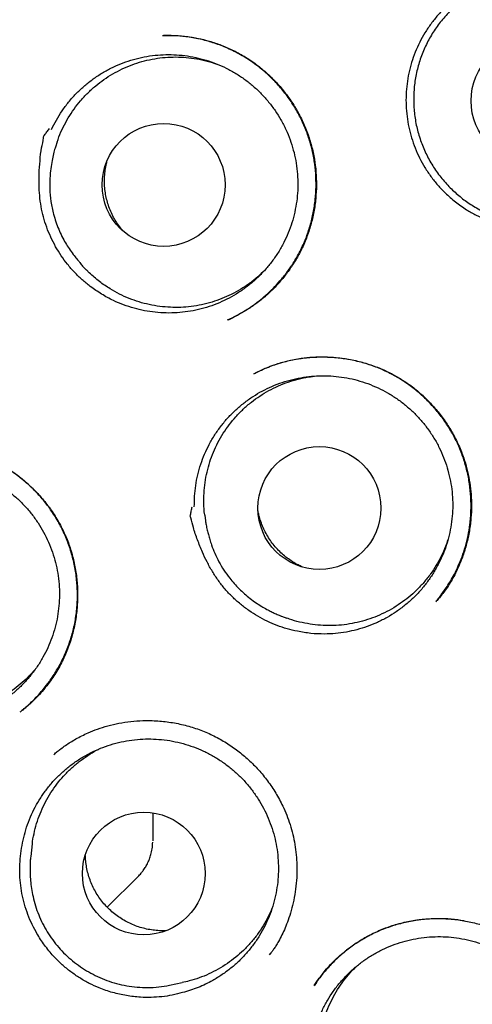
# Model space of a CAD drawing. Header units: millimetres. Extents: x 8 to 676, y 12 to 869.
# Tile 60 of 75: x 394.57 to 399.08, y 841.04 to 850.86. Entities that reach past the tile are written whole.
import ezdxf

# ---------------------------------------------------------------- set-up
doc = ezdxf.new("R2010")
doc.units = ezdxf.units.MM

msp = doc.modelspace()

# ---------------------------------------------------------------- linework, layer by layer
at = {"color": 7, "linetype": 'Continuous', "lineweight": 30}
for p, q in [((394.9403, 849.6395), (394.9223, 849.5867)), ((395.1933, 848.3995), (395.2324, 848.3598)), ((395.2601, 848.3324), (395.2331, 848.3605)), ((396.8977, 847.3234), (396.9145, 847.3312)), ((396.4102, 845.9141), (396.4169, 845.8587)), ((398.717, 845.0574), (398.7116, 845.0515)), ((397.1761, 844.9067), (397.2286, 844.8878)), ((395.8934, 842.9463), (395.8934, 842.6956)), ((394.6921, 842.6383), (394.6759, 842.5127)), ((395.8934, 842.6956), (395.8934, 842.6663)), ((395.4396, 842.0054), (395.747, 842.3128)), ((397.0554, 841.531), (397.0671, 841.5487)), ((396.0578, 841.2273), (396.0605, 841.2279)), ((396.0605, 841.2279), (396.1846, 841.2535))]:
    msp.add_line(p, q, dxfattribs=at)
for centre, radius in [((403.8363, 850.9968), 16.35), ((403.8363, 850.9968), 16.1738), ((399.6759, 850.0472), 0.6128), ((396.0007, 849.2086), 0.6126), ((397.5522, 845.9863), 0.6125), ((395.8028, 842.3414), 0.6116)]:
    msp.add_circle(centre, radius, dxfattribs=at)
for points, knots in [([(403.8363, 868.8491), (403.7102, 868.8483), (403.4616, 868.8468), (403.0939, 868.8348), (402.7369, 868.8163), (402.3903, 868.7913), (402.0559, 868.7607), (401.7337, 868.7252), (401.4234, 868.6854), (401.1229, 868.6416), (400.8146, 868.5913), (400.4997, 868.5343), (400.1795, 868.4702), (399.8728, 868.4031), (399.5794, 868.3336), (399.2995, 868.2625), (399.0273, 868.1887), (398.7636, 868.1128), (398.5093, 868.0354), (398.2705, 867.9589), (398.0618, 867.8889), (397.8808, 867.8259), (397.7246, 867.7699), (397.5739, 867.7142), (397.3569, 867.6319), (397.0722, 867.5189), (396.7209, 867.3707), (396.3385, 867.1996), (395.9258, 867.0027), (395.4838, 866.7764), (395.044, 866.5355), (394.6073, 866.28), (394.1751, 866.0104), (393.757, 865.733), (393.354, 865.4492), (392.9667, 865.1606), (392.588, 864.8624), (392.2187, 864.5551), (391.8513, 864.2324), (391.4866, 863.8936), (391.1251, 863.5381), (390.774, 863.1726), (390.4333, 862.7969), (390.1029, 862.4112), (389.789, 862.0229), (389.491, 861.6327), (389.2085, 861.2417), (388.9365, 860.8431), (388.6753, 860.4373), (388.4201, 860.0167), (388.1718, 859.5806), (387.9312, 859.1287), (387.7037, 858.67), (387.4895, 858.2054), (387.2893, 857.736), (387.1066, 857.2714), (386.9406, 856.8121), (386.7902, 856.3583), (386.652, 855.9008), (386.5262, 855.4398), (386.4102, 854.9657), (386.3051, 854.4784), (386.2115, 853.9774), (386.132, 853.4726), (386.0666, 852.9644), (386.0157, 852.4546), (385.9801, 851.954), (385.9589, 851.4638), (385.9511, 850.9841), (385.9561, 850.5051), (385.9739, 850.0269), (386.0051, 849.5399), (386.0506, 849.044), (386.1114, 848.5394), (386.1866, 848.0357), (386.2762, 847.5329), (386.3801, 847.0314), (386.4961, 846.5421), (386.6229, 846.0659), (386.7591, 845.604), (386.9073, 845.1472), (387.0672, 844.6955), (387.2425, 844.2397), (387.4339, 843.7802), (387.6423, 843.3174), (387.864, 842.8602), (388.099, 842.4085), (388.3474, 841.9623), (388.6047, 841.5293), (388.8703, 841.1092), (389.1435, 840.7017), (389.4292, 840.2993), (389.7275, 839.9026), (390.0187, 839.5367), (390.3007, 839.2002), (390.5713, 838.8918), (390.8516, 838.5867), (391.1425, 838.2844), (391.4449, 837.9845), (391.7593, 837.6874), (392.0396, 837.435), (392.2818, 837.2253), (392.4824, 837.0566), (392.6874, 836.8892), (392.8965, 836.7235), (393.1092, 836.56), (393.2929, 836.4232), (393.4422, 836.3143), (393.5528, 836.2348), (393.6531, 836.1635), (393.7431, 836.1003), (393.8191, 836.0474), (393.882, 836.0039), (393.9329, 835.969), (393.9765, 835.9392), (394.0126, 835.9146), (394.0416, 835.8951), (394.0581, 835.8841), (394.0652, 835.8793)], [0, 0, 0, 0, 0.008234, 0.016241, 0.024023, 0.031588, 0.038937, 0.045949, 0.052759, 0.05937, 0.065784, 0.073164, 0.08027, 0.087107, 0.093672, 0.099962, 0.105973, 0.112089, 0.117881, 0.123339, 0.128465, 0.132261, 0.135853, 0.139304, 0.142756, 0.151008, 0.159308, 0.16766, 0.178369, 0.189175, 0.200088, 0.211116, 0.222218, 0.233356, 0.243882, 0.254406, 0.264904, 0.275358, 0.285789, 0.296833, 0.307867, 0.318899, 0.329935, 0.340987, 0.352066, 0.362548, 0.373052, 0.383564, 0.394069, 0.404565, 0.415698, 0.426841, 0.437995, 0.449138, 0.46025, 0.471323, 0.481741, 0.492146, 0.502546, 0.512948, 0.52336, 0.534419, 0.545509, 0.556639, 0.567797, 0.578966, 0.590102, 0.600569, 0.611011, 0.621436, 0.631851, 0.642262, 0.653309, 0.664371, 0.675455, 0.686572, 0.697726, 0.708897, 0.719418, 0.729902, 0.74035, 0.75078, 0.761197, 0.772241, 0.783288, 0.794345, 0.805423, 0.816541, 0.827702, 0.838312, 0.849001, 0.859744, 0.870545, 0.881412, 0.890286, 0.899213, 0.908213, 0.917344, 0.926613, 0.936028, 0.945594, 0.951246, 0.956954, 0.962716, 0.968526, 0.974382, 0.980238, 0.983488, 0.986453, 0.989133, 0.991528, 0.993639, 0.995183, 0.996531, 0.997686, 0.998647, 0.999417, 1, 1, 1, 1]), ([(398.8062, 849.1286), (398.7808, 849.1544), (398.7301, 849.2062), (398.6626, 849.2917), (398.602, 849.382), (398.5493, 849.4771), (398.505, 849.5764), (398.4691, 849.6791), (398.4419, 849.7845), (398.4236, 849.8917), (398.4146, 850), (398.4148, 850.1089), (398.4239, 850.2173), (398.4421, 850.3245), (398.4695, 850.4297), (398.5056, 850.5324), (398.5502, 850.6317), (398.6028, 850.7268), (398.6635, 850.817), (398.7315, 850.9018), (398.8064, 850.9808), (398.8875, 851.0531), (398.9746, 851.1181), (399.0669, 851.1757), (399.1637, 851.2253), (399.2642, 851.2667), (399.3679, 851.2992), (399.4741, 851.3229), (399.5818, 851.3378), (399.6903, 851.3435), (399.7989, 851.3399), (399.907, 851.3271), (400.0136, 851.3054), (400.1179, 851.2749), (400.2192, 851.2355), (400.3169, 851.1876), (400.4103, 851.1319), (400.4987, 851.0685), (400.5812, 850.9978), (400.6576, 850.9203), (400.7273, 850.8367), (400.7897, 850.7477), (400.8442, 850.6536), (400.8907, 850.5552), (400.9289, 850.4533), (400.9583, 850.3486), (400.9786, 850.2418), (400.9899, 850.1336), (400.9922, 850.0247), (400.9853, 849.9162), (400.9691, 849.8087), (400.944, 849.7029), (400.9101, 849.5994), (400.8678, 849.4993), (400.8169, 849.4032), (400.7582, 849.3117), (400.692, 849.2253), (400.6189, 849.1449), (400.5391, 849.071), (400.4534, 849.0041), (400.3624, 848.9445), (400.2668, 848.8928), (400.1671, 848.8496), (400.064, 848.8148), (399.9584, 848.7887), (399.8511, 848.7716), (399.7427, 848.7638), (399.6339, 848.7652), (399.5256, 848.7756), (399.4187, 848.7949), (399.3138, 848.8235), (399.2116, 848.8608), (399.1128, 848.9064), (399.0106, 848.9647), (398.9064, 849.0371), (398.8396, 849.0981), (398.8062, 849.1286)], [0, 0, 0, 0, 0.0134, 0.026847, 0.040295, 0.053694, 0.067094, 0.080541, 0.093989, 0.107388, 0.120788, 0.134235, 0.147683, 0.161082, 0.174482, 0.18793, 0.201377, 0.214777, 0.228176, 0.241624, 0.255071, 0.268471, 0.28187, 0.295318, 0.308765, 0.322165, 0.335565, 0.349012, 0.36246, 0.375859, 0.389259, 0.402706, 0.416154, 0.429553, 0.442953, 0.4564, 0.469848, 0.483247, 0.496647, 0.510095, 0.523542, 0.536942, 0.550341, 0.563789, 0.577236, 0.590636, 0.604035, 0.617483, 0.63093, 0.64433, 0.65773, 0.671177, 0.684625, 0.698024, 0.711424, 0.724871, 0.738319, 0.751718, 0.765118, 0.778565, 0.792013, 0.805412, 0.818812, 0.83226, 0.845707, 0.859107, 0.872506, 0.885954, 0.899401, 0.912801, 0.9262, 0.939648, 0.953095, 0.966495, 0.983247, 1, 1, 1, 1]), ([(398.8676, 849.1684), (398.8353, 849.2022), (398.7705, 849.2699), (398.6884, 849.3843), (398.6187, 849.5064), (398.5637, 849.6359), (398.5233, 849.7706), (398.4981, 849.909), (398.489, 850.0493), (398.4955, 850.1898), (398.5175, 850.3287), (398.5553, 850.4642), (398.6079, 850.5946), (398.6746, 850.7184), (398.7552, 850.8337), (398.8479, 850.9393), (398.9519, 851.034), (399.066, 851.1161), (399.1885, 851.1851), (399.3179, 851.24), (399.4527, 851.2797), (399.5912, 851.3042), (399.7315, 851.3132), (399.8719, 851.3059), (400.0106, 851.2832), (400.1459, 851.2452), (400.2761, 851.1919), (400.3995, 851.1245), (400.5146, 851.0439), (400.6198, 850.9505), (400.7139, 850.846), (400.7959, 850.7318), (400.8643, 850.6088), (400.9186, 850.4791), (400.9582, 850.3441), (400.982, 850.2055), (400.9903, 850.0651), (400.983, 849.9246), (400.9596, 849.786), (400.921, 849.6507), (400.8676, 849.5206), (400.7997, 849.3975), (400.7185, 849.2827), (400.6251, 849.1776), (400.5203, 849.0839), (400.4057, 849.0025), (400.2828, 848.9343), (400.1528, 848.8806), (400.0178, 848.8417), (399.8792, 848.818), (399.7388, 848.8104), (399.5985, 848.8185), (399.4599, 848.842), (399.3249, 848.8814), (399.195, 848.9353), (399.0748, 849.0022), (398.9644, 849.0795), (398.8999, 849.1388), (398.8676, 849.1684)], [0, 0, 0, 0, 0.017879, 0.035815, 0.053694, 0.071573, 0.089509, 0.107388, 0.125266, 0.143202, 0.161081, 0.17896, 0.196896, 0.214775, 0.232654, 0.25059, 0.268469, 0.286348, 0.304284, 0.322163, 0.340041, 0.357977, 0.375856, 0.393735, 0.411671, 0.42955, 0.447429, 0.465365, 0.483244, 0.501123, 0.519059, 0.536938, 0.554816, 0.572752, 0.590631, 0.60851, 0.626446, 0.644325, 0.662204, 0.68014, 0.698019, 0.715898, 0.733834, 0.751713, 0.769591, 0.787527, 0.805406, 0.823285, 0.841221, 0.8591, 0.876979, 0.894915, 0.912794, 0.930673, 0.948609, 0.966488, 0.983244, 1, 1, 1, 1]), ([(395.9879, 850.6971), (395.9958, 850.6975), (396.0128, 850.6982), (396.0473, 850.6998), (396.0922, 850.7001), (396.1479, 850.6976), (396.2095, 850.6917), (396.2746, 850.6828), (396.3574, 850.6678), (396.4586, 850.6429), (396.5777, 850.603), (396.699, 850.5503), (396.8204, 850.483), (396.9383, 850.4015), (397.0491, 850.3077), (397.1497, 850.2044), (397.2389, 850.0934), (397.3165, 849.9761), (397.382, 849.8536), (397.4353, 849.7271), (397.476, 849.5978), (397.504, 849.4673), (397.52, 849.3366), (397.5245, 849.2053), (397.5175, 849.0732), (397.4988, 848.9404), (397.4679, 848.8082), (397.4245, 848.6775), (397.3722, 848.5584), (397.3134, 848.4513), (397.2506, 848.3558), (397.1799, 848.2648), (397.1031, 848.1803), (397.0166, 848.099), (396.9228, 848.0241), (396.8234, 847.9577), (396.728, 847.9036), (396.665, 847.8744), (396.6349, 847.8605)], [0, 0, 0, 0, 0.007026, 0.0152, 0.026804, 0.040588, 0.055982, 0.071974, 0.088554, 0.117478, 0.148009, 0.18014, 0.213878, 0.249173, 0.284622, 0.319625, 0.35419, 0.388324, 0.422038, 0.455357, 0.488304, 0.5207, 0.552516, 0.58422, 0.616342, 0.648892, 0.681872, 0.715293, 0.749172, 0.776629, 0.804402, 0.832501, 0.860697, 0.887635, 0.919209, 0.948451, 0.975371, 1, 1, 1, 1]), ([(396.6453, 847.8649), (396.6586, 847.8712), (396.6885, 847.8852), (396.7357, 847.9112), (396.797, 847.9455), (396.8699, 847.9915), (396.9479, 848.0485), (397.0224, 848.1106), (397.0923, 848.1766), (397.1618, 848.2515), (397.2292, 848.3352), (397.2972, 848.4336), (397.3615, 848.5462), (397.4181, 848.6717), (397.462, 848.8005), (397.4935, 848.9309), (397.5129, 849.0618), (397.5207, 849.1922), (397.5172, 849.3211), (397.5029, 849.4482), (397.4779, 849.5736), (397.4416, 849.6979), (397.3935, 849.8205), (397.3334, 849.9402), (397.2615, 850.0556), (397.1781, 850.1655), (397.0834, 850.2689), (396.9777, 850.3645), (396.8615, 850.4509), (396.7369, 850.5257), (396.6075, 850.5869), (396.4776, 850.6337), (396.3496, 850.667), (396.2251, 850.6878), (396.1085, 850.6984), (396.0338, 850.6976), (395.9991, 850.6972)], [0, 0, 0, 0, 0.011207, 0.025191, 0.039639, 0.063059, 0.088747, 0.110938, 0.134591, 0.159709, 0.186301, 0.213808, 0.247949, 0.281815, 0.315229, 0.348153, 0.380629, 0.412687, 0.444349, 0.475635, 0.506818, 0.53857, 0.570949, 0.60382, 0.637173, 0.671041, 0.705453, 0.740432, 0.776008, 0.812141, 0.847499, 0.881442, 0.913889, 0.944887, 0.974459, 1, 1, 1, 1]), ([(394.8829, 849.7599), (394.8986, 849.792), (394.93, 849.8561), (394.9875, 849.9478), (395.0526, 850.0354), (395.1251, 850.1171), (395.2034, 850.1916), (395.2876, 850.2594), (395.3781, 850.3203), (395.4735, 850.3734), (395.5721, 850.4177), (395.674, 850.4537), (395.7795, 850.4812), (395.8871, 850.4996), (395.9948, 850.5087), (396.1028, 850.5089), (396.2116, 850.4999), (396.3192, 850.4816), (396.4238, 850.4545), (396.5259, 850.4188), (396.6255, 850.3742), (396.7211, 850.3213), (396.8109, 850.261), (396.8954, 850.1935), (396.9748, 850.1184), (397.0474, 850.0368), (397.1123, 849.9502), (397.1698, 849.8585), (397.2199, 849.7613), (397.2615, 849.6602), (397.2941, 849.557), (397.3181, 849.4514), (397.3332, 849.3432), (397.3391, 849.234), (397.3358, 849.1258), (397.3235, 849.0183), (397.3021, 848.9111), (397.2715, 848.8062), (397.2327, 848.7052), (397.1856, 848.6078), (397.1299, 848.5139), (397.0664, 848.425), (396.9963, 848.3427), (396.9197, 848.2664), (396.8361, 848.1963), (396.7468, 848.1335), (396.6535, 848.079), (396.5559, 848.0325), (396.4538, 847.994), (396.3488, 847.9644), (396.2427, 847.944), (396.1352, 847.9324), (396.0262, 847.93), (395.9173, 847.9369), (395.8103, 847.9528), (395.7051, 847.9775), (395.6013, 848.0114), (395.4925, 848.0577), (395.3802, 848.1175), (395.307, 848.1702), (395.2701, 848.1967)], [0, 0, 0, 0, 0.016852, 0.033704, 0.051045, 0.068386, 0.085238, 0.10209, 0.119431, 0.136772, 0.153624, 0.170476, 0.187817, 0.205159, 0.22201, 0.238862, 0.256203, 0.273545, 0.290396, 0.307248, 0.32459, 0.341931, 0.358783, 0.375634, 0.392976, 0.410317, 0.427169, 0.444021, 0.461362, 0.478703, 0.495555, 0.512407, 0.529748, 0.547089, 0.563941, 0.580793, 0.598134, 0.615476, 0.632327, 0.649179, 0.66652, 0.683862, 0.700714, 0.717565, 0.734907, 0.752248, 0.7691, 0.785951, 0.803293, 0.820634, 0.837486, 0.854338, 0.871679, 0.88902, 0.905872, 0.922724, 0.940065, 0.957406, 0.978585, 1, 1, 1, 1]), ([(394.9413, 849.6391), (394.9465, 849.6551), (394.9628, 849.705), (394.9991, 849.7853), (395.0492, 849.8785), (395.1069, 849.9661), (395.1714, 850.0486), (395.2434, 850.1261), (395.3218, 850.1972), (395.4051, 850.2607), (395.4933, 850.3172), (395.5869, 850.3664), (395.6843, 850.4074), (395.7839, 850.4398), (395.8859, 850.4638), (395.9905, 850.4792), (396.096, 850.4856), (396.2007, 850.483), (396.3049, 850.472), (396.4085, 850.4514), (396.491, 850.4293), (396.5372, 850.4113), (396.5503, 850.4062)], [0, 0, 0, 0, 0.025366, 0.079007, 0.132649, 0.184776, 0.236903, 0.290545, 0.344187, 0.396314, 0.448441, 0.502083, 0.555725, 0.607852, 0.659979, 0.713621, 0.767263, 0.81939, 0.871517, 0.925159, 0.978801, 1, 1, 1, 1]), ([(395.2701, 848.1967), (395.2425, 848.2185), (395.1873, 848.2622), (395.1117, 848.3365), (395.0421, 848.4162), (394.9791, 848.5016), (394.9232, 848.5923), (394.8747, 848.6876), (394.8341, 848.7866), (394.8017, 848.889), (394.7785, 848.9945), (394.7644, 849.1021), (394.7583, 849.2106), (394.759, 849.3267), (394.7685, 849.4492), (394.7798, 849.5703), (394.8029, 849.6482), (394.8034, 849.6906), (394.8078, 849.6966), (394.8103, 849.7), (394.8203, 849.7135), (394.8386, 849.738), (394.8552, 849.7598), (394.864, 849.7714)], [0, 0, 0, 0, 0.0599977, 0.1202073, 0.1804291, 0.2404435, 0.3010784, 0.3619214, 0.4227571, 0.4833821, 0.544899, 0.6066084, 0.6684018, 0.7300337, 0.804327, 0.8786261, 0.9351144, 0.9460281, 0.9463979, 0.9477643, 0.95323, 0.9750931, 1, 1, 1, 1]), ([(394.9223, 849.5866), (394.917, 849.5695), (394.9056, 849.5326), (394.891, 849.4665), (394.8776, 849.389), (394.8666, 849.2897), (394.8637, 849.1728), (394.8756, 849.0429), (394.8985, 848.9319), (394.9264, 848.8402), (394.9542, 848.7666), (394.9866, 848.6963), (395.0215, 848.6319), (395.059, 848.5719), (395.0968, 848.5189), (395.1283, 848.479), (395.1489, 848.4556), (395.1589, 848.4434), (395.1688, 848.4305), (395.1805, 848.414), (395.1887, 848.4047), (395.1933, 848.3996)], [0, 0, 0, 0, 0.0451952, 0.0974367, 0.1577668, 0.2269032, 0.3263355, 0.4260157, 0.5259107, 0.5859721, 0.6461117, 0.7063298, 0.7636078, 0.8143981, 0.8687504, 0.9129553, 0.9312852, 0.9401176, 0.9495389, 0.9716824, 1, 1, 1, 1]), ([(395.5917, 848.7545), (395.5818, 848.7664), (395.5583, 848.7946), (395.526, 848.8431), (395.4941, 848.8994), (395.467, 848.9588), (395.445, 849.0203), (395.4284, 849.0829), (395.417, 849.1466), (395.411, 849.2116), (395.4105, 849.277), (395.4157, 849.3414), (395.4239, 849.3959), (395.4325, 849.4285), (395.4356, 849.4404)], [0, 0, 0, 0, 0.063391, 0.150982, 0.238573, 0.328709, 0.418845, 0.506436, 0.594027, 0.684163, 0.774299, 0.86189, 0.949481, 1, 1, 1, 1]), ([(397.008, 848.3587), (396.985, 848.3362), (396.9373, 848.2895), (396.8569, 848.226), (396.7691, 848.1671), (396.6765, 848.116), (396.5809, 848.0734), (396.4821, 848.0388), (396.3797, 848.0125), (396.2754, 847.995), (396.171, 847.9865), (396.0663, 847.9866), (395.9609, 847.9957), (395.8567, 848.0138), (395.7554, 848.0404), (395.6566, 848.0752), (395.5601, 848.1188), (395.46, 848.1748), (395.3581, 848.2444), (395.2929, 848.303), (395.2601, 848.3324)], [0, 0, 0, 0, 0.0498091, 0.1032971, 0.1583391, 0.213381, 0.2668691, 0.3203571, 0.375399, 0.430441, 0.483929, 0.537417, 0.592459, 0.647501, 0.700989, 0.754477, 0.8095189, 0.8645609, 0.9319045, 1, 1, 1, 1]), ([(396.9041, 847.3267), (396.9225, 847.3362), (396.9621, 847.3564), (397.0281, 847.386), (397.1046, 847.4159), (397.1924, 847.444), (397.2916, 847.468), (397.4011, 847.4856), (397.5167, 847.4947), (397.6338, 847.4948), (397.7492, 847.486), (397.8715, 847.4673), (397.9992, 847.4368), (398.1304, 847.3923), (398.2548, 847.3367), (398.3713, 847.2709), (398.4794, 847.1959), (398.5796, 847.1123), (398.6724, 847.0203), (398.758, 846.9192), (398.8356, 846.8094), (398.9041, 846.6912), (398.9624, 846.5653), (399.006, 846.4413), (399.0367, 846.3216), (399.0563, 846.208), (399.067, 846.0924), (399.0687, 845.9765), (399.0611, 845.8539), (399.0427, 845.7278), (399.0124, 845.6006), (398.9734, 845.4825), (398.9321, 845.3849), (398.8922, 845.3058), (398.8564, 845.2431), (398.8198, 845.1856), (398.7831, 845.1356), (398.7484, 845.0931), (398.7273, 845.0686), (398.7173, 845.0569)], [0, 0, 0, 0, 0.0156367, 0.0335785, 0.0538586, 0.0765071, 0.1015493, 0.1290049, 0.1579412, 0.1865932, 0.2149104, 0.2428785, 0.2773216, 0.3111771, 0.3444398, 0.3771223, 0.4092334, 0.4408414, 0.4726802, 0.5050111, 0.5378419, 0.5711831, 0.6050542, 0.6394917, 0.667447, 0.6956176, 0.7240133, 0.7526163, 0.7805733, 0.8141018, 0.846072, 0.8764961, 0.9053885, 0.9238106, 0.9415652, 0.9584691, 0.9737792, 0.9875579, 1, 1, 1, 1]), ([(398.7119, 845.0509), (398.7198, 845.0605), (398.7348, 845.079), (398.7604, 845.1144), (398.7911, 845.1552), (398.8257, 845.2057), (398.8621, 845.2639), (398.9001, 845.3322), (398.9386, 845.4116), (398.9755, 845.5027), (399.0083, 845.6035), (399.0345, 845.7108), (399.0542, 845.8299), (399.0645, 845.9581), (399.0631, 846.0941), (399.0496, 846.2275), (399.0247, 846.3575), (398.9887, 846.4831), (398.9423, 846.6033), (398.8862, 846.7173), (398.8213, 846.8251), (398.7474, 846.9272), (398.6641, 847.024), (398.5715, 847.1146), (398.4699, 847.1981), (398.3594, 847.2735), (398.2405, 847.3396), (398.1141, 847.395), (397.9812, 847.4385), (397.8435, 847.4695), (397.7031, 847.4873), (397.5621, 847.492), (397.4226, 847.4839), (397.2856, 847.4633), (397.1524, 847.4301), (397.0272, 847.3871), (396.9496, 847.3491), (396.9129, 847.3311)], [0, 0, 0, 0, 0.009853, 0.019023, 0.032424, 0.047433, 0.064311, 0.08307, 0.105171, 0.129393, 0.155647, 0.18336, 0.21084, 0.244725, 0.278123, 0.311058, 0.343553, 0.375639, 0.40733, 0.438489, 0.469163, 0.500039, 0.531371, 0.563178, 0.595479, 0.628304, 0.661691, 0.695655, 0.729996, 0.764717, 0.799664, 0.834311, 0.868634, 0.902648, 0.936367, 0.96982, 1, 1, 1, 1]), ([(396.3062, 845.9977), (396.3064, 846.0334), (396.3069, 846.1048), (396.3189, 846.2123), (396.3396, 846.3195), (396.3694, 846.4245), (396.4077, 846.5257), (396.4541, 846.6233), (396.5092, 846.7175), (396.5722, 846.8066), (396.6417, 846.8893), (396.7179, 846.966), (396.8011, 847.0366), (396.89, 847.0998), (396.9831, 847.1547), (397.0803, 847.2018), (397.1823, 847.2408), (397.2871, 847.271), (397.3932, 847.292), (397.5006, 847.3042), (397.6097, 847.3072), (397.7188, 847.301), (397.8258, 847.2857), (397.9313, 847.2616), (398.0354, 847.2283), (398.1362, 847.1863), (398.2323, 847.1364), (398.3239, 847.0787), (398.4111, 847.0129), (398.4925, 846.9399), (398.5667, 846.861), (398.6341, 846.7763), (398.6947, 846.6853), (398.7474, 846.5896), (398.7913, 846.4906), (398.8269, 846.3884), (398.8541, 846.2826), (398.8721, 846.1748), (398.8809, 846.067), (398.8807, 845.9588), (398.8713, 845.85), (398.8527, 845.7424), (398.8253, 845.6378), (398.7893, 845.5358), (398.7444, 845.4363), (398.6912, 845.341), (398.6307, 845.2514), (398.5631, 845.1672), (398.4877, 845.0882), (398.406, 845.016), (398.3192, 844.9516), (398.2275, 844.8945), (398.1302, 844.845), (398.0291, 844.8039), (397.9259, 844.7719), (397.8204, 844.7485), (397.7122, 844.734), (397.594, 844.7285), (397.4669, 844.7337), (397.378, 844.7494), (397.3333, 844.7573)], [0, 0, 0, 0, 0.016852, 0.033704, 0.051045, 0.068386, 0.085238, 0.10209, 0.119431, 0.136772, 0.153624, 0.170476, 0.187817, 0.205159, 0.22201, 0.238862, 0.256203, 0.273545, 0.290396, 0.307248, 0.32459, 0.341931, 0.358783, 0.375634, 0.392976, 0.410317, 0.427169, 0.444021, 0.461362, 0.478703, 0.495555, 0.512407, 0.529748, 0.547089, 0.563941, 0.580793, 0.598134, 0.615476, 0.632327, 0.649179, 0.66652, 0.683862, 0.700714, 0.717565, 0.734907, 0.752248, 0.7691, 0.785951, 0.803293, 0.820634, 0.837486, 0.854338, 0.871679, 0.88902, 0.905872, 0.922724, 0.940065, 0.957406, 0.978585, 1, 1, 1, 1]), ([(396.4107, 845.9141), (396.41, 845.9186), (396.4039, 845.9572), (396.4007, 846.0311), (396.4015, 846.1358), (396.4122, 846.2411), (396.4315, 846.3451), (396.4594, 846.4461), (396.4955, 846.5445), (396.5403, 846.6403), (396.593, 846.732), (396.6528, 846.818), (396.7194, 846.8988), (396.7934, 846.9743), (396.8735, 847.0433), (396.9584, 847.1047), (397.0481, 847.1588), (397.1429, 847.2055), (397.2414, 847.2441), (397.3418, 847.2736), (397.4362, 847.294), (397.4977, 847.3004), (397.5249, 847.3033)], [0, 0, 0, 0, 0.006821, 0.059034, 0.111247, 0.164977, 0.218706, 0.270919, 0.323132, 0.376862, 0.430592, 0.482805, 0.535017, 0.588747, 0.642477, 0.69469, 0.746903, 0.800633, 0.854362, 0.906575, 0.958788, 1, 1, 1, 1]), ([(394.5942, 843.9713), (394.6003, 843.9762), (394.6264, 843.9972), (394.6728, 844.0401), (394.7352, 844.1026), (394.7999, 844.1754), (394.8687, 844.264), (394.9369, 844.3679), (395.0009, 844.4873), (395.0547, 844.6145), (395.097, 844.7488), (395.1263, 844.889), (395.1417, 845.0331), (395.1428, 845.1783), (395.1299, 845.322), (395.1037, 845.4625), (395.0647, 845.5986), (395.0135, 845.7294), (394.9508, 845.8537), (394.8771, 845.9706), (394.7936, 846.0789), (394.701, 846.1784), (394.5994, 846.2695), (394.4884, 846.352), (394.3681, 846.4253), (394.239, 846.488), (394.1018, 846.5388), (393.9574, 846.5762), (393.8245, 846.5961), (393.7058, 846.6033), (393.6044, 846.6024), (393.5012, 846.5946), (393.4007, 846.5802), (393.3058, 846.5602), (393.2232, 846.5375), (393.1525, 846.5143), (393.1101, 846.4973), (393.0906, 846.4896)], [0, 0, 0, 0, 0.005619, 0.023817, 0.044691, 0.068259, 0.093002, 0.124453, 0.156497, 0.189146, 0.222428, 0.256356, 0.290722, 0.325152, 0.359212, 0.392933, 0.426339, 0.459458, 0.492322, 0.524961, 0.557236, 0.589139, 0.621211, 0.653864, 0.687121, 0.721008, 0.755565, 0.790851, 0.826723, 0.850905, 0.875309, 0.898773, 0.924418, 0.947347, 0.967575, 0.98512, 1, 1, 1, 1]), ([(393.1041, 846.4957), (393.1081, 846.4974), (393.1181, 846.5017), (393.1399, 846.5108), (393.1694, 846.5223), (393.2079, 846.5361), (393.2553, 846.5511), (393.312, 846.5665), (393.3779, 846.581), (393.4754, 846.5971), (393.6017, 846.6082), (393.7533, 846.6062), (393.9025, 846.5892), (394.048, 846.5577), (394.1884, 846.5123), (394.3223, 846.4535), (394.448, 846.3823), (394.5651, 846.3002), (394.6732, 846.2079), (394.7719, 846.1061), (394.8607, 845.9958), (394.9387, 845.8779), (395.0052, 845.7532), (395.0594, 845.6227), (395.1005, 845.4875), (395.1283, 845.3487), (395.143, 845.2071), (395.1445, 845.0635), (395.1323, 844.9187), (395.106, 844.7742), (395.0653, 844.6316), (395.0095, 844.4925), (394.9386, 844.3588), (394.8639, 844.2477), (394.7939, 844.1606), (394.7363, 844.0979), (394.6838, 844.0469), (394.6377, 844.0064), (394.5991, 843.9749), (394.5768, 843.9577), (394.567, 843.9501)], [0, 0, 0, 0, 0.00401, 0.0098, 0.017533, 0.027273, 0.039054, 0.052899, 0.068821, 0.086584, 0.122426, 0.157915, 0.193057, 0.227866, 0.262366, 0.296589, 0.330341, 0.363633, 0.396793, 0.429891, 0.462937, 0.495939, 0.528909, 0.561874, 0.594852, 0.627855, 0.66101, 0.694579, 0.728547, 0.762887, 0.797578, 0.832622, 0.868038, 0.903855, 0.926618, 0.946657, 0.963981, 0.978613, 0.990595, 1, 1, 1, 1]), ([(392.5208, 845.6954), (392.537, 845.7271), (392.5695, 845.7905), (392.6286, 845.8809), (392.6952, 845.9671), (392.769, 846.0471), (392.8486, 846.1199), (392.9339, 846.1859), (393.0254, 846.2449), (393.1216, 846.2959), (393.2208, 846.3381), (393.3232, 846.3719), (393.4291, 846.3972), (393.5368, 846.4134), (393.6445, 846.4203), (393.7524, 846.4182), (393.8608, 846.4069), (393.968, 846.3864), (394.072, 846.3571), (394.1733, 846.3194), (394.272, 846.2728), (394.3664, 846.2179), (394.455, 846.1559), (394.5382, 846.0867), (394.6161, 846.01), (394.6872, 845.927), (394.7504, 845.8391), (394.8062, 845.7463), (394.8544, 845.6482), (394.8942, 845.5464), (394.9249, 845.4426), (394.9469, 845.3367), (394.9601, 845.2282), (394.964, 845.1191), (394.9588, 845.0111), (394.9446, 844.9039), (394.9212, 844.7973), (394.8889, 844.6932), (394.8482, 844.5931), (394.7994, 844.4968), (394.7421, 844.4041), (394.6771, 844.3167), (394.6057, 844.2359), (394.5278, 844.1613), (394.443, 844.093), (394.3528, 844.0321), (394.2586, 843.9797), (394.1603, 843.9352), (394.0577, 843.8989), (393.9607, 843.8737), (393.8717, 843.8575), (393.791, 843.8481), (393.7095, 843.8435), (393.6548, 843.8448), (393.6274, 843.8455)], [0, 0, 0, 0, 0.019325, 0.03865, 0.058536, 0.078423, 0.097748, 0.117073, 0.136959, 0.156846, 0.176171, 0.195496, 0.215382, 0.235269, 0.254594, 0.273919, 0.293805, 0.313692, 0.333017, 0.352342, 0.372228, 0.392115, 0.41144, 0.430765, 0.450651, 0.470537, 0.489862, 0.509187, 0.529074, 0.54896, 0.568285, 0.58761, 0.607497, 0.627383, 0.646708, 0.666033, 0.68592, 0.705806, 0.725131, 0.744456, 0.764343, 0.784229, 0.803554, 0.822879, 0.842765, 0.862652, 0.881977, 0.901302, 0.921188, 0.941075, 0.955687, 0.9703, 0.98515, 1, 1, 1, 1]), ([(397.3333, 844.7573), (397.299, 844.765), (397.2303, 844.7803), (397.13, 844.8145), (397.0327, 844.8561), (396.9389, 844.9057), (396.8492, 844.9632), (396.7641, 845.028), (396.6845, 845.0996), (396.6109, 845.1778), (396.5443, 845.2627), (396.4849, 845.3536), (396.4323, 845.4487), (396.3826, 845.5536), (396.3379, 845.6681), (396.2956, 845.7821), (396.2826, 845.8623), (396.2647, 845.9007), (396.2661, 845.908), (396.2668, 845.9122), (396.27, 845.9287), (396.2758, 845.9587), (396.2813, 845.9855), (396.2842, 845.9998)], [0, 0, 0, 0, 0.059998, 0.120207, 0.180429, 0.240444, 0.301078, 0.361921, 0.422757, 0.483382, 0.544899, 0.606608, 0.668402, 0.730034, 0.804327, 0.878626, 0.935114, 0.946028, 0.946398, 0.947764, 0.95323, 0.975093, 1, 1, 1, 1]), ([(397.3813, 845.3993), (397.3671, 845.4057), (397.3336, 845.421), (397.2834, 845.4507), (397.2303, 845.4875), (397.1801, 845.5293), (397.1335, 845.5752), (397.0914, 845.6243), (397.0535, 845.6768), (397.0199, 845.7328), (396.9911, 845.7915), (396.9678, 845.8518), (396.9507, 845.9074), (396.9438, 845.9436), (396.9409, 845.9587)], [0, 0, 0, 0, 0.062849, 0.149313, 0.235778, 0.324755, 0.413731, 0.500196, 0.586661, 0.675638, 0.764614, 0.851079, 0.937544, 1, 1, 1, 1]), ([(396.4169, 845.8587), (396.4177, 845.8528), (396.4194, 845.8403), (396.4236, 845.8181), (396.4289, 845.7929), (396.4364, 845.7605), (396.4466, 845.7201), (396.4606, 845.6712), (396.4806, 845.6084), (396.5099, 845.5337), (396.5508, 845.4495), (396.6004, 845.3659), (396.6522, 845.2935), (396.7035, 845.2319), (396.752, 845.1804), (396.8048, 845.1309), (396.8614, 845.0842), (396.9194, 845.0423), (396.9753, 845.0064), (397.0258, 844.9774), (397.0699, 844.9542), (397.1049, 844.9373), (397.1315, 844.9252), (397.1504, 844.917), (397.1657, 844.9106), (397.1729, 844.9079), (397.1761, 844.9067)], [0, 0, 0, 0, 0.017672, 0.036841, 0.057884, 0.081085, 0.115729, 0.154954, 0.198819, 0.268137, 0.340208, 0.415034, 0.492613, 0.545873, 0.600358, 0.656068, 0.713003, 0.770102, 0.821517, 0.866421, 0.904912, 0.93713, 0.957321, 0.97429, 0.988338, 1, 1, 1, 1]), ([(398.8318, 845.6684), (398.8247, 845.6468), (398.8065, 845.5915), (398.768, 845.5068), (398.7179, 845.4149), (398.66, 845.3276), (398.5945, 845.2446), (398.522, 845.1676), (398.4441, 845.0977), (398.3606, 845.0344), (398.2712, 844.978), (398.1774, 844.9293), (398.0806, 844.8892), (397.9809, 844.8572), (397.8778, 844.8335), (397.7731, 844.8187), (397.6684, 844.8129), (397.5637, 844.8158), (397.4585, 844.8275), (397.3549, 844.8487), (397.2781, 844.8694), (397.2374, 844.8853), (397.2289, 844.8886)], [0, 0, 0, 0, 0.034243, 0.08789, 0.140021, 0.192153, 0.245799, 0.299445, 0.351577, 0.403709, 0.457355, 0.511001, 0.563133, 0.615265, 0.668911, 0.722557, 0.774689, 0.826821, 0.880467, 0.934113, 0.986245, 1, 1, 1, 1]), ([(394.7194, 844.3762), (394.6963, 844.3501), (394.6503, 844.2981), (394.5734, 844.228), (394.491, 844.1638), (394.4025, 844.1064), (394.3094, 844.0568), (394.2134, 844.0156), (394.1142, 843.9825), (394.0116, 843.9578), (393.9073, 843.9418), (393.803, 843.9353), (393.7182, 843.9354), (393.6683, 843.9411), (393.6527, 843.9428)], [0, 0, 0, 0, 0.0874461, 0.1737827, 0.2601193, 0.3489641, 0.437809, 0.5241456, 0.6104822, 0.699327, 0.7881719, 0.8745085, 0.9608451, 1, 1, 1, 1]), ([(394.9071, 843.5298), (394.9184, 843.5392), (394.9405, 843.5577), (394.9786, 843.5887), (395.0225, 843.6206), (395.073, 843.6527), (395.127, 843.6846), (395.186, 843.7158), (395.2576, 843.7495), (395.3437, 843.784), (395.446, 843.8164), (395.557, 843.8424), (395.6741, 843.8602), (395.8039, 843.8692), (395.9431, 843.8664), (396.0899, 843.849), (396.2328, 843.8177), (396.3707, 843.7732), (396.5022, 843.716), (396.6258, 843.6469), (396.7411, 843.5671), (396.8483, 843.4771), (396.9475, 843.3767), (397.0383, 843.2659), (397.1194, 843.1453), (397.1814, 843.0302), (397.2276, 842.9241), (397.2613, 842.8295), (397.2885, 842.7318), (397.3089, 842.6313), (397.3224, 842.5287), (397.3291, 842.419), (397.3277, 842.3046), (397.317, 842.1881), (397.2985, 842.0777), (397.2732, 841.9737), (397.2437, 841.8815), (397.2121, 841.8005), (397.1798, 841.7299), (397.1487, 841.6701), (397.1204, 841.6225), (397.0973, 841.5875), (397.0768, 841.5591), (397.0658, 841.5439), (397.0608, 841.5369)], [0, 0, 0, 0, 0.011676, 0.023037, 0.03648, 0.050304, 0.065041, 0.080695, 0.097266, 0.120781, 0.145928, 0.172704, 0.200915, 0.229141, 0.264071, 0.298624, 0.332809, 0.366644, 0.400165, 0.433279, 0.465847, 0.49834, 0.531303, 0.564746, 0.598676, 0.633102, 0.656343, 0.679827, 0.703556, 0.727536, 0.75177, 0.776197, 0.804739, 0.832141, 0.858389, 0.883475, 0.907396, 0.926443, 0.94469, 0.962102, 0.973766, 0.98386, 0.992535, 1, 1, 1, 1]), ([(394.5861, 842.5956), (394.5922, 842.6307), (394.6046, 842.7009), (394.6344, 842.8047), (394.6727, 842.9066), (394.7196, 843.0049), (394.7742, 843.0979), (394.8363, 843.1861), (394.9063, 843.2694), (394.9832, 843.3465), (395.0656, 843.4161), (395.1534, 843.4786), (395.2472, 843.534), (395.3454, 843.5812), (395.4462, 843.6195), (395.55, 843.6493), (395.6569, 843.6705), (395.7653, 843.6824), (395.8733, 843.6852), (395.9812, 843.679), (396.0893, 843.6635), (396.1957, 843.6389), (396.2987, 843.6057), (396.3986, 843.5642), (396.4956, 843.5138), (396.588, 843.4555), (396.6743, 843.3901), (396.755, 843.3179), (396.83, 843.2384), (396.898, 843.1528), (396.9579, 843.0627), (397.0102, 842.9679), (397.0548, 842.8682), (397.0907, 842.7651), (397.1175, 842.6603), (397.1355, 842.5537), (397.1446, 842.445), (397.1444, 842.3359), (397.135, 842.2283), (397.1168, 842.1219), (397.0894, 842.0165), (397.053, 841.9138), (397.0086, 841.8155), (396.9561, 841.7213), (396.8953, 841.631), (396.827, 841.5462), (396.7524, 841.4683), (396.6716, 841.3969), (396.5842, 841.332), (396.499, 841.2793), (396.4187, 841.2376), (396.3444, 841.2048), (396.2679, 841.1764), (396.2152, 841.1615), (396.1889, 841.1541)], [0, 0, 0, 0, 0.019325, 0.03865, 0.058536, 0.078423, 0.097748, 0.117073, 0.136959, 0.156846, 0.176171, 0.195496, 0.215382, 0.235269, 0.254594, 0.273919, 0.293805, 0.313692, 0.333017, 0.352342, 0.372228, 0.392115, 0.41144, 0.430765, 0.450651, 0.470537, 0.489862, 0.509187, 0.529074, 0.54896, 0.568285, 0.58761, 0.607497, 0.627383, 0.646708, 0.666033, 0.68592, 0.705806, 0.725131, 0.744456, 0.764343, 0.784229, 0.803554, 0.822879, 0.842765, 0.862652, 0.881977, 0.901302, 0.921188, 0.941075, 0.955687, 0.9703, 0.98515, 1, 1, 1, 1]), ([(394.6928, 842.6382), (394.6936, 842.6457), (394.6977, 842.6885), (394.714, 842.7644), (394.7417, 842.8652), (394.7783, 842.9631), (394.8234, 843.0585), (394.8765, 843.1497), (394.9366, 843.2352), (395.0035, 843.3154), (395.0778, 843.3904), (395.1581, 843.4588), (395.2434, 843.5191), (395.3134, 843.5623), (395.3566, 843.5827), (395.3685, 843.5884)], [0, 0, 0, 0, 0.018456, 0.106074, 0.191219, 0.276363, 0.363982, 0.4516, 0.536744, 0.621889, 0.709507, 0.797125, 0.88227, 0.967415, 1, 1, 1, 1]), ([(395.747, 842.3128), (395.7567, 842.323), (395.7743, 842.3415), (395.7954, 842.3688), (395.8108, 842.391), (395.8226, 842.4101), (395.8335, 842.4294), (395.8463, 842.4548), (395.8609, 842.4888), (395.8758, 842.5346), (395.8884, 842.5909), (395.8908, 842.6326), (395.8921, 842.6551)], [0, 0, 0, 0, 0.112107, 0.202946, 0.26855, 0.323433, 0.382234, 0.445113, 0.548478, 0.673568, 0.823757, 1, 1, 1, 1]), ([(396.1889, 841.1541), (396.1548, 841.1452), (396.0866, 841.1275), (395.9817, 841.1122), (395.876, 841.105), (395.7584, 841.1071), (395.6298, 841.1219), (395.4921, 841.153), (395.3684, 841.1953), (395.2592, 841.2452), (395.1639, 841.2994), (395.0735, 841.3615), (394.9811, 841.4378), (394.8897, 841.5303), (394.8022, 841.6401), (394.7326, 841.7497), (394.6787, 841.8562), (394.6379, 841.9572), (394.6057, 842.0613), (394.5829, 842.1673), (394.5697, 842.2744), (394.5659, 842.3819), (394.5703, 842.4895), (394.5808, 842.5603), (394.5861, 842.5956)], [0, 0, 0, 0, 0.041147, 0.082445, 0.123749, 0.164907, 0.219718, 0.274692, 0.329501, 0.371991, 0.414644, 0.457295, 0.499781, 0.5542, 0.608784, 0.663209, 0.705471, 0.747889, 0.7903, 0.83255, 0.874332, 0.916267, 0.958208, 1, 1, 1, 1]), ([(394.6759, 842.5126), (394.6748, 842.503), (394.6724, 842.4824), (394.6701, 842.4436), (394.6688, 842.395), (394.6698, 842.3355), (394.6741, 842.2674), (394.6833, 842.1915), (394.6987, 842.1077), (394.7224, 842.0193), (394.7544, 841.9298), (394.7938, 841.8429), (394.8404, 841.7593), (394.894, 841.6796), (394.9541, 841.6044), (395.0206, 841.5342), (395.0929, 841.4697), (395.1706, 841.4112), (395.2535, 841.3592), (395.3414, 841.3136), (395.4342, 841.275), (395.5314, 841.244), (395.6325, 841.2213), (395.7369, 841.2074), (395.8438, 841.2034), (395.9524, 841.2089), (396.0243, 841.2215), (396.0604, 841.2279)], [0, 0, 0, 0, 0.014461, 0.031157, 0.05442, 0.081418, 0.112294, 0.147156, 0.185391, 0.228369, 0.271476, 0.314714, 0.358082, 0.401581, 0.445213, 0.488976, 0.532873, 0.576904, 0.621126, 0.665936, 0.711431, 0.757638, 0.804579, 0.852276, 0.900741, 0.949982, 1, 1, 1, 1]), ([(396.0315, 841.7728), (396.0233, 841.7722), (395.9939, 841.7701), (395.9429, 841.7721), (395.8787, 841.7786), (395.8146, 841.7911), (395.7518, 841.8088), (395.6912, 841.8316), (395.6328, 841.8592), (395.5763, 841.8921), (395.5228, 841.9296), (395.4732, 841.9711), (395.4271, 842.0165), (395.3846, 842.0662), (395.3465, 842.1192), (395.3133, 842.1747), (395.2848, 842.2328), (395.2611, 842.2936), (395.2425, 842.3562), (395.2298, 842.4195), (395.2225, 842.4743), (395.2218, 842.5082), (395.2215, 842.5207)], [0, 0, 0, 0, 0.020134, 0.072196, 0.124258, 0.177833, 0.231407, 0.283469, 0.335531, 0.389105, 0.44268, 0.494742, 0.546804, 0.600378, 0.653952, 0.706014, 0.758076, 0.811651, 0.865225, 0.917287, 0.969349, 1, 1, 1, 1]), ([(397.0792, 841.9925), (397.0676, 841.9654), (397.0424, 841.9066), (396.994, 841.8208), (396.936, 841.7339), (396.8701, 841.6515), (396.7974, 841.5751), (396.7192, 841.5058), (396.6355, 841.4432), (396.5459, 841.3874), (396.4519, 841.3393), (396.355, 841.3001), (396.266, 841.2713), (396.2083, 841.2594), (396.1844, 841.2544)], [0, 0, 0, 0, 0.073163, 0.158791, 0.244418, 0.332534, 0.420649, 0.506276, 0.591904, 0.680019, 0.768134, 0.853762, 0.93939, 1, 1, 1, 1]), ([(398.9951, 841.8692), (398.9524, 841.8756), (398.8657, 841.8886), (398.7328, 841.8931), (398.5972, 841.8864), (398.4604, 841.8668), (398.3235, 841.8342), (398.1879, 841.7881), (398.0571, 841.7287), (397.9348, 841.6581), (397.8241, 841.579), (397.7257, 841.4942), (397.6392, 841.4055), (397.5636, 841.3153), (397.5204, 841.2522), (397.4995, 841.2215)], [0, 0, 0, 0, 0.075027, 0.152123, 0.230655, 0.310648, 0.392112, 0.475053, 0.559389, 0.641732, 0.720485, 0.795694, 0.867369, 0.935485, 1, 1, 1, 1]), ([(397.5001, 841.2253), (397.5086, 841.2381), (397.527, 841.266), (397.5597, 841.3123), (397.6002, 841.3645), (397.6497, 841.4215), (397.7079, 841.4804), (397.7834, 841.5488), (397.8771, 841.622), (397.9911, 841.6958), (398.1135, 841.76), (398.2435, 841.8133), (398.3805, 841.8541), (398.5227, 841.8813), (398.6676, 841.8946), (398.8127, 841.8938), (398.956, 841.8793), (399.0962, 841.8516), (399.2322, 841.8111), (399.3629, 841.7582), (399.4869, 841.6936), (399.6029, 841.6181), (399.7106, 841.5328), (399.8104, 841.4378), (399.9022, 841.3329), (399.9852, 841.2181), (400.0583, 841.094), (400.1199, 840.9613), (400.1687, 840.8208), (400.199, 840.6901), (400.2156, 840.5725), (400.2229, 840.471), (400.2232, 840.367), (400.2161, 840.2652), (400.2024, 840.1686), (400.185, 840.0844), (400.1661, 840.0121), (400.1523, 839.9688), (400.146, 839.9489)], [0, 0, 0, 0, 0.011691, 0.025329, 0.041012, 0.058812, 0.078647, 0.099124, 0.130312, 0.162053, 0.194327, 0.227128, 0.260464, 0.294345, 0.328429, 0.36224, 0.395786, 0.429072, 0.462111, 0.494928, 0.527548, 0.559786, 0.591619, 0.623577, 0.656064, 0.689088, 0.722654, 0.756774, 0.791476, 0.826781, 0.850668, 0.874831, 0.898124, 0.923685, 0.946635, 0.966984, 0.984759, 1, 1, 1, 1]), ([(397.4733, 840.2423), (397.4689, 840.2777), (397.46, 840.3483), (397.4579, 840.4563), (397.4644, 840.565), (397.4803, 840.6728), (397.505, 840.7777), (397.5384, 840.8803), (397.5807, 840.9806), (397.6315, 841.0769), (397.6897, 841.1676), (397.7552, 841.2533), (397.8285, 841.3338), (397.9084, 841.4079), (397.9935, 841.4742), (398.0838, 841.5333), (398.1798, 841.585), (398.2798, 841.6284), (398.3822, 841.6629), (398.4872, 841.6887), (398.595, 841.7058), (398.7039, 841.7137), (398.8121, 841.7123), (398.9198, 841.7021), (399.0273, 841.6826), (399.1328, 841.654), (399.2346, 841.617), (399.333, 841.5718), (399.4281, 841.5179), (399.5183, 841.4562), (399.6021, 841.3877), (399.68, 841.3126), (399.752, 841.2304), (399.8167, 841.1425), (399.8732, 841.0502), (399.9219, 840.9537), (399.9626, 840.8525), (399.9945, 840.7482), (400.0173, 840.6426), (400.0312, 840.5356), (400.0361, 840.4267), (400.0317, 840.3179), (400.0181, 840.2109), (399.9958, 840.1054), (399.9643, 840.0012), (399.924, 839.9), (399.8757, 839.8036), (399.8195, 839.7116), (399.7552, 839.6238), (399.6892, 839.5483), (399.6248, 839.4848), (399.5635, 839.4316), (399.4987, 839.3818), (399.4528, 839.3521), (399.4298, 839.3373)], [0, 0, 0, 0, 0.019325, 0.03865, 0.058536, 0.078423, 0.097748, 0.117073, 0.136959, 0.156846, 0.176171, 0.195496, 0.215382, 0.235269, 0.254594, 0.273919, 0.293805, 0.313692, 0.333017, 0.352342, 0.372228, 0.392115, 0.41144, 0.430765, 0.450651, 0.470537, 0.489862, 0.509187, 0.529074, 0.54896, 0.568285, 0.58761, 0.607497, 0.627383, 0.646708, 0.666033, 0.68592, 0.705806, 0.725131, 0.744456, 0.764343, 0.784229, 0.803554, 0.822879, 0.842765, 0.862652, 0.881977, 0.901302, 0.921188, 0.941075, 0.955687, 0.9703, 0.98515, 1, 1, 1, 1]), ([(397.5625, 840.3144), (397.5576, 840.3458), (397.5474, 840.4114), (397.5427, 840.5122), (397.5457, 840.6167), (397.558, 840.7215), (397.579, 840.8249), (397.6085, 840.9252), (397.6462, 841.0226), (397.6925, 841.1174), (397.7467, 841.208), (397.808, 841.2925), (397.868, 841.3639), (397.9103, 841.4044), (397.9278, 841.4211)], [0, 0, 0, 0, 0.078527, 0.163722, 0.248916, 0.336586, 0.424255, 0.50945, 0.594644, 0.682314, 0.769983, 0.855178, 0.940372, 1, 1, 1, 1])]:
    msp.add_open_spline(points, degree=3, knots=knots, dxfattribs=at)

doc.saveas('drawing.dxf')
